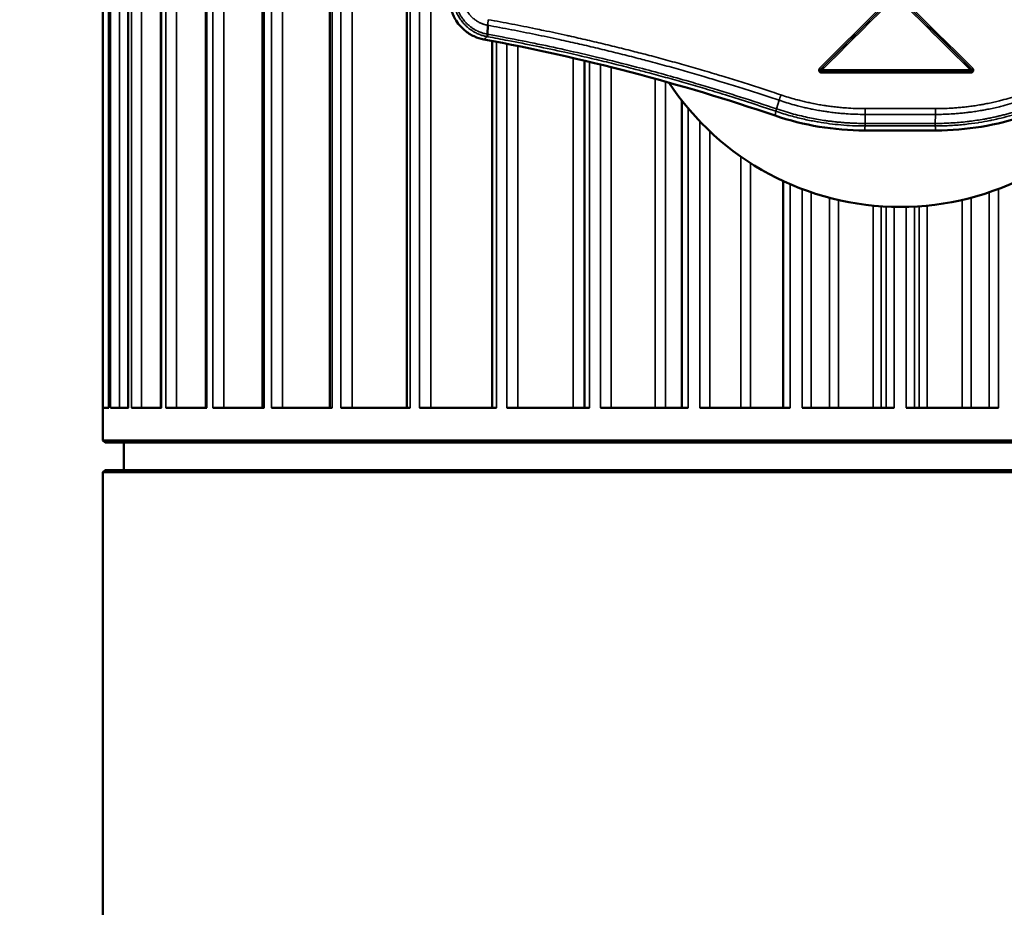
# Model space of a CAD drawing. Header units: millimetres. Extents: x 38 to 2514, y 38 to 1622.
# Tile 46 of 256: x 589 to 660, y 726 to 790. Entities that reach past the tile are written whole.
import ezdxf

# ---------------------------------------------------------------- set-up
doc = ezdxf.new("R2010")
doc.units = ezdxf.units.MM
doc.header["$LTSCALE"] = 7.692308
for name, color, linetype, lineweight in [('Dimension (ISO)', 7, 'Continuous', 25), ('Visible (ISO)', 7, 'Continuous', 50), ('Visible Narrow (ISO)', 7, 'Continuous', 35)]:
    doc.layers.add(name, color=color, linetype=linetype, lineweight=lineweight)
doc.styles.add('Note Text (ANSI)', font='tahoma.ttf')
doc.dimstyles.new('Default (ISO)', dxfattribs={"dimscale": 7.692308, "dimtxt": 1, "dimasz": 2.5, "dimexe": 3.175, "dimexo": 0, "dimgap": 0.762, "dimtad": 1, "dimrnd": 1e-08, "dimzin": 0, "dimdsep": 46, "dimtxsty": 'Note Text (ANSI)', "dimcen": 0.09, "dimdle": 10, "dimclrd": 1, "dimclre": 1, "dimclrt": 1, "dimazin": 0, "dimtfac": 3.5052, "dimtmove": 0, "dimatfit": 3, "dimfxl": 1, "dimtolj": 1, "dimtzin": 0, "dimlwd": -1, "dimlwe": -1, "dimarcsym": 0})

# ---------------------------------------------------------------- blocks, each defined once
blk = doc.blocks.new('*D5')
at = {"layer": 'Defpoints', "color": 0, "transparency": 16777216}
for p in [(472.673, 999.193), (652.449, 999.193), (598.949, 661.593)]:
    blk.add_point(p, dxfattribs=at)
at = {"layer": 'Dimension (ISO)', "color": 1, "transparency": 16777216}
for p, q in [((652.449, 999.193), (448.25, 999.193)), ((472.673, 680.823), (472.673, 979.962)), ((598.949, 661.593), (448.25, 661.593))]:
    blk.add_line(p, q, dxfattribs=at)
for points in [[(469.468, 979.962), (475.878, 979.962), (472.673, 999.193)], [(469.468, 680.823), (475.878, 680.823), (472.673, 661.593)]]:
    blk.add_solid(points, dxfattribs=at)
at = {"layer": 'Dimension (ISO)', "color": 1, "transparency": 16777216, "insert": (456.748, 776.937), "char_height": 7.69231, "attachment_point": 1, "rotation": 90, "style": 'Note Text (ANSI)'}
blk.add_mtext('\\A1;337.60 mm [13.291 in]', dxfattribs=at)
blk = doc.blocks.new('*D7')
at = {"layer": 'Defpoints', "color": 0, "transparency": 16777216}
for p in [(621.797, 971.893), (529.057, 661.593), (598.949, 661.593)]:
    blk.add_point(p, dxfattribs=at)
at = {"layer": 'Dimension (ISO)', "color": 1, "transparency": 16777216}
for p, q in [((621.797, 971.893), (504.634, 971.893)), ((529.057, 952.662), (529.057, 680.823)), ((598.949, 661.593), (504.634, 661.593))]:
    blk.add_line(p, q, dxfattribs=at)
for points in [[(525.852, 952.662), (532.262, 952.662), (529.057, 971.893)], [(525.852, 680.823), (532.262, 680.823), (529.057, 661.593)]]:
    blk.add_solid(points, dxfattribs=at)
at = {"layer": 'Dimension (ISO)', "color": 1, "transparency": 16777216, "insert": (513.132, 763.287), "char_height": 7.69231, "attachment_point": 1, "rotation": 90, "style": 'Note Text (ANSI)'}
blk.add_mtext('\\A1;310.30 mm [12.217 in]', dxfattribs=at)

msp = doc.modelspace()

# ---------------------------------------------------------------- linework, layer by layer
at = {"layer": 'Visible (ISO)'}
for p, q in [((611.3142, 912.5832), (611.3142, 761.6927)), ((616.873, 912.7687), (616.873, 761.6927)), ((599.1187, 911.9399), (599.1187, 761.6927)), ((602.3604, 912.1516), (602.3604, 761.6927)), ((606.4489, 912.3439), (606.4489, 761.6927)), ((594.9495, 759.3427), (594.9495, 911.2927)), ((595.3821, 911.4864), (595.3821, 761.6927)), ((596.7793, 911.6376), (596.7793, 761.6927)), ((622.6758, 788.6575), (622.6986, 789.2988)), ((629.6807, 788.2791), (629.6807, 788.2791)), ((623.0303, 788.1623), (623.0303, 761.6927)), ((629.6807, 786.743), (629.6807, 761.6927)), ((636.7105, 783.8524), (636.7105, 761.6927)), ((655.0283, 781.7137), (649.8707, 781.7137)), ((643.9992, 778.0656), (643.9992, 761.6927)), ((594.9511, 761.6927), (595.3867, 761.6927)), ((595.4994, 761.6927), (596.7986, 761.6927)), ((597.0221, 761.6927), (599.1627, 761.6927)), ((599.4931, 761.6927), (602.4386, 761.6927)), ((602.8703, 761.6927), (606.5702, 761.6927)), ((607.0958, 761.6927), (611.4867, 761.6927)), ((612.0973, 761.6927), (617.1042, 761.6927)), ((617.7892, 761.6927), (623.3264, 761.6927)), ((624.0742, 761.6927), (630.047, 761.6927)), ((630.8447, 761.6927), (637.1508, 761.6927)), ((637.9848, 761.6927), (644.5164, 761.6927)), ((645.3725, 761.6927), (652.0178, 761.6927)), ((652.8812, 761.6927), (659.5265, 761.6927)), ((709.9495, 759.3427), (594.9495, 759.3427)), ((595.0995, 759.1927), (594.9495, 759.3427)), ((709.7995, 759.1927), (595.0995, 759.1927)), ((596.4495, 757.1927), (596.4495, 759.1927)), ((595.0995, 757.1927), (594.9495, 757.0427)), ((594.9495, 757.0427), (709.9495, 757.0427)), ((594.9495, 712.9927), (594.9495, 757.0427)), ((595.0995, 757.1927), (709.7995, 757.1927))]:
    msp.add_line(p, q, dxfattribs=at)
for centre, radius, start, end in [((595.051, 640.7736), 150.0209, 71.188727, 79.487798), ((652.4495, 796.1927), 20, 213.464776, 326.535224)]:
    msp.add_arc(centre, radius, start, end, dxfattribs=at)
for points, knots in [([(622.4216, 788.2766), (622.1763, 788.3221), (621.9376, 788.3981), (621.4712, 788.6137), (621.247, 788.7558), (620.9061, 789.0411), (620.7786, 789.169), (620.5482, 789.4462), (620.4457, 789.5949), (620.2273, 789.9821), (620.1285, 790.2285), (620.0017, 790.7264), (619.9705, 790.9749), (619.9704, 791.2244)], [0.000001, 0.000001, 0.000001, 0.000001, 0.0748495, 0.0748495, 0.15412621, 0.15412621, 0.20817444, 0.20817444, 0.26222261, 0.26222261, 0.34150018, 0.34150018, 0.41634889, 0.41634889, 0.41634889, 0.41634889]), ([(622.6758, 788.6575), (622.6751, 788.6378), (622.6743, 788.6193), (622.6738, 788.6023), (622.6733, 788.5885), (622.673, 788.5757), (622.6731, 788.564), (622.6732, 788.5519), (622.6736, 788.5409), (622.6744, 788.5311), (622.6751, 788.5213), (622.6762, 788.5127), (622.6776, 788.5053), (622.6778, 788.5039), (622.6781, 788.5026), (622.6784, 788.5012), (622.6808, 788.4898), (622.6839, 788.4819), (622.6876, 788.4776), (622.6888, 788.4762), (622.6901, 788.4751), (622.6914, 788.4744)], [0, 0, 0, 0, 0.184525, 0.184525, 0.184525, 0.3333333, 0.3333333, 0.3333333, 0.48557, 0.48557, 0.48557, 0.6377876, 0.6377876, 0.6377876, 0.6666667, 0.6666667, 0.6666667, 0.9189109, 0.9189109, 0.9189109, 1, 1, 1, 1]), ([(649.8707, 781.7137), (648.7764, 781.7137), (647.6839, 781.8035), (645.5246, 782.1612), (644.4615, 782.4284), (643.4256, 782.7813)], [0.000001, 0.000001, 0.000001, 0.000001, 0.32830478, 0.32830478, 0.65660855, 0.65660855, 0.65660855, 0.65660855]), ([(661.4734, 782.7813), (660.4375, 782.4284), (659.3744, 782.1612), (657.2151, 781.8035), (656.1226, 781.7137), (655.0283, 781.7137)], [0.000001, 0.000001, 0.000001, 0.000001, 0.32830478, 0.32830478, 0.65660855, 0.65660855, 0.65660855, 0.65660855])]:
    msp.add_open_spline(points, degree=3, knots=knots, dxfattribs=at)
at = {"layer": 'Visible Narrow (ISO)'}
for p, q in [((596.1439, 913.5969), (596.1439, 761.6927)), ((597.7283, 913.5969), (597.7283, 761.6927)), ((600.2491, 913.5969), (600.2491, 761.6927)), ((603.6629, 913.5969), (603.6629, 761.6927)), ((607.9115, 913.5969), (607.9115, 761.6927)), ((612.9222, 913.5969), (612.9222, 761.6927)), ((618.6092, 913.5969), (618.6092, 761.6927)), ((594.9517, 911.2927), (594.9511, 761.6927)), ((595.3872, 911.2927), (595.3867, 761.6927)), ((595.4999, 911.2927), (595.4994, 761.6927)), ((596.7991, 911.2927), (596.7986, 761.6927)), ((597.0226, 911.2927), (597.0221, 761.6927)), ((599.1632, 911.2927), (599.1627, 761.6927)), ((599.4936, 911.2927), (599.4931, 761.6927)), ((602.4391, 911.2927), (602.4386, 761.6927)), ((602.8708, 911.2927), (602.8703, 761.6927)), ((606.5706, 911.2927), (606.5702, 761.6927)), ((607.0962, 911.2927), (607.0958, 761.6927)), ((611.4871, 911.2927), (611.4867, 761.6927)), ((612.0976, 911.2927), (612.0973, 761.6927)), ((617.1045, 911.2927), (617.1042, 761.6927)), ((617.7895, 911.2927), (617.7892, 761.6927)), ((624.0742, 789.4571), (624.0742, 789.4571)), ((624.8752, 789.3026), (624.8752, 789.3026)), ((628.8732, 788.4627), (628.8732, 788.4628)), ((629.6572, 788.2845), (629.6572, 788.2845)), ((630.047, 788.1942), (630.047, 788.1942)), ((623.3265, 788.1058), (623.3264, 761.6927)), ((624.0742, 787.9603), (624.0742, 761.6927)), ((624.8752, 787.8001), (624.8752, 761.6927)), ((628.8732, 761.6927), (628.8732, 786.9322)), ((629.6572, 761.6927), (629.6572, 786.7486)), ((630.047, 786.6556), (630.047, 761.6927)), ((630.8447, 786.4619), (630.8447, 761.6927)), ((631.613, 786.271), (631.613, 761.6927)), ((657.481, 786.0874), (646.8307, 786.0874)), ((634.7636, 761.6927), (634.7636, 785.4428)), ((657.5356, 785.8604), (646.7779, 785.8604)), ((635.514, 761.6927), (635.514, 785.2348)), ((637.1508, 783.3105), (637.1508, 761.6927)), ((643.5334, 783.2668), (643.7151, 783.8837)), ((654.9866, 783.2849), (649.9124, 783.2849)), ((643.4256, 782.7813), (643.4835, 783.0939)), ((649.923, 782.217), (649.9147, 782.8676)), ((654.9761, 782.217), (654.9843, 782.8676)), ((637.9848, 782.3806), (637.9848, 761.6927)), ((649.8707, 781.7137), (649.9238, 782.0341)), ((655.0283, 781.7137), (654.9752, 782.0341)), ((638.7074, 781.6616), (638.7074, 761.6927)), ((640.9567, 761.6927), (640.9567, 779.8246)), ((641.6605, 761.6927), (641.6605, 779.3524)), ((644.5164, 777.8333), (644.5164, 761.6927)), ((645.3725, 777.4867), (645.3725, 761.6927)), ((646.0368, 777.2486), (646.0368, 761.6927)), ((647.3465, 761.6927), (647.3465, 776.8547)), ((657.5525, 776.8547), (657.5525, 761.6927)), ((658.8621, 777.2486), (658.8621, 761.6927)), ((659.5265, 777.4867), (659.5265, 761.6927)), ((647.9916, 761.6927), (647.9916, 776.6959)), ((650.5, 776.288), (650.5, 761.6927)), ((651.0755, 776.24), (651.0755, 761.6927)), ((651.423, 776.2191), (651.423, 761.6927)), ((652.0178, 776.1974), (652.0178, 761.6927)), ((652.8812, 776.1974), (652.8812, 761.6927)), ((653.476, 776.2191), (653.476, 761.6927)), ((653.8235, 761.6927), (653.8235, 776.24)), ((654.399, 761.6927), (654.399, 776.288)), ((656.9074, 761.6927), (656.9074, 776.6959))]:
    msp.add_line(p, q, dxfattribs=at)
for centre, major_axis, ratio, start_param, end_param in [((652.5159, 791.9555), (-283.0177, -283.4815), 0.0002353, 4.7139832, 4.7329265), ((652.4438, 791.8866), (-283.0906, -283.4253), 0.0000191, 1.5505034, 1.5694504), ((652.4235, 791.8676), (-283.3071, -283.1928), 0.0000906, 1.5507239, 1.5694504), ((652.3287, 791.8217), (-283.3713, -283.1282), 0.0004258, 1.5509678, 1.5696987), ((652.558, 791.1904), (-282.4516, 280.3404), 0.0003867, 1.5696936, 1.5886104), ((652.4749, 791.247), (-282.387, 280.404), 0.00009, 1.5699424, 1.5888549), ((652.4549, 791.2661), (-282.1715, 280.6344), 0.0000191, 1.5699438, 1.589079), ((652.3878, 791.339), (-282.0993, 280.6907), 0.0002203, 4.6938614, 4.7129927), ((622.7717, 789.0694), (-0.1081, -0.5902), 0.1023499, 5.4926023, 6.2480943), ((646.6342, 786.2005), (0.0708, -0.0707), 0.0205423, 0.0669257, 1.5502332), ((646.8335, 786.0874), (-0.0432, 0.0902), 0.980298, 0.346344, 2.6848051), ((646.8335, 786.0874), (-0.0707, 0.0707), 0.0198233, 0.0671154, 1.5509693), ((646.8335, 786.0874), (0, -0.1), 0.0280237, 4.7123786, 6.1959188), ((657.4785, 786.0874), (0.0424, 0.0905), 0.9796015, 3.5900573, 5.9317212), ((657.4785, 786.0874), (0, -0.1), 0.0250948, 0.0872665, 1.5708039), ((657.4785, 786.0874), (0.0705, 0.071), 0.0178097, 4.7300819, 6.2139375), ((657.6785, 786.2009), (-0.0705, -0.0709), 0.0185322, 4.7308174, 6.2141238), ((646.7751, 785.8604), (0, 0.1), 0.0283577, 4.7123893, 6.1959229), ((657.5381, 785.8604), (0, 0.1), 0.0254304, 0.0872596, 1.570796), ((643.8658, 784.2758), (-0.1917, -0.5685), 0.0407938, 4.7261463, 5.487233), ((649.92, 783.2844), (0.0003, -0.6), 0.0126855, 4.7123835, 5.4803298), ((654.979, 783.2844), (-0.0002, -0.6), 0.0126857, 0.8028551, 1.571211), ((652.4495, 775.9263), (199.7034, 0), 0.0347606, 1.558103, 1.5834894), ((652.4495, 775.2821), (-199.0594, 0), 0.0348409, 4.699696, 4.7250815), ((652.4495, 775.1022), (-198.6415, 0), 0.0348995, 4.6996735, 4.7251043)]:
    msp.add_ellipse(centre, major_axis=major_axis, ratio=ratio, start_param=start_param, end_param=end_param, dxfattribs=at)
for points, knots in [([(622.6615, 788.4799), (622.613, 788.4889), (622.5634, 788.4992), (622.4789, 788.5192), (622.4444, 788.528), (622.3691, 788.5487), (622.3283, 788.5608), (622.2469, 788.5869), (622.2063, 788.6009), (622.1585, 788.6185), (622.1519, 788.6209), (622.0935, 788.6429), (622.0406, 788.6645), (621.9462, 788.7063), (621.9049, 788.7257), (621.8109, 788.7726), (621.7578, 788.801), (621.6595, 788.8576), (621.6144, 788.8851), (621.518, 788.9477), (621.4666, 788.9832), (621.3671, 789.057), (621.319, 789.0949), (621.2219, 789.1766), (621.1731, 789.2204), (621.0768, 789.3129), (621.0293, 789.3615), (620.9467, 789.4524), (620.9111, 789.4938), (620.8419, 789.5788), (620.8083, 789.6224), (620.7574, 789.6926), (620.7393, 789.7183), (620.6894, 789.7918), (620.6585, 789.8403), (620.5995, 789.939), (620.5714, 789.9893), (620.5322, 790.0644), (620.5199, 790.0889), (620.4851, 790.1603), (620.4636, 790.2075), (620.4232, 790.3028), (620.4042, 790.351), (620.374, 790.4339), (620.3622, 790.4684), (620.3372, 790.5456), (620.3244, 790.5886), (620.3005, 790.6756), (620.2895, 790.7196), (620.2694, 790.8088), (620.2603, 790.8539), (620.2504, 790.9099), (620.2487, 790.9198), (620.2376, 790.9864), (620.2295, 791.0447), (620.2169, 791.1634), (620.2122, 791.2236), (620.2074, 791.3296), (620.2063, 791.3747), (620.2063, 791.4204)], [0, 0, 0, 0, 0.05415317, 0.05415317, 0.09090909, 0.09090909, 0.13374335, 0.13374335, 0.17521894, 0.17521894, 0.18181818, 0.18181818, 0.23353372, 0.23353372, 0.27272727, 0.27272727, 0.32217904, 0.32217904, 0.36363636, 0.36363636, 0.41046863, 0.41046863, 0.45454545, 0.45454545, 0.5, 0.5, 0.54545455, 0.54545455, 0.58099789, 0.58099789, 0.61630472, 0.61630472, 0.63636364, 0.63636364, 0.6729212, 0.6729212, 0.70962198, 0.70962198, 0.72727273, 0.72727273, 0.76089568, 0.76089568, 0.79461919, 0.79461919, 0.81818182, 0.81818182, 0.84689302, 0.84689302, 0.87530374, 0.87530374, 0.90316752, 0.90316752, 0.90909091, 0.90909091, 0.94286388, 0.94286388, 0.97602685, 0.97602685, 1, 1, 1, 1]), ([(622.6527, 788.6621), (622.6022, 788.6717), (622.5507, 788.6829), (622.4776, 788.701), (622.4567, 788.7064), (622.4289, 788.714), (622.4222, 788.7158), (622.378, 788.7282), (622.3403, 788.7396), (622.2717, 788.762), (622.2409, 788.7726), (622.1958, 788.789), (622.1817, 788.7943), (622.1119, 788.821), (622.055, 788.8448), (621.9884, 788.8754), (621.9796, 788.8794), (621.9486, 788.8941), (621.9263, 788.905), (621.8517, 788.9426), (621.799, 788.9712), (621.7375, 789.0073), (621.7293, 789.0122), (621.6904, 789.0355), (621.6597, 789.0548), (621.5745, 789.1106), (621.5199, 789.149), (621.427, 789.2197), (621.3885, 789.2506), (621.304, 789.3221), (621.2582, 789.3636), (621.1682, 789.4506), (621.1241, 789.4961), (621.0448, 789.5839), (621.0092, 789.6256), (620.9413, 789.7103), (620.9088, 789.7531), (620.8638, 789.8163), (620.8504, 789.8356), (620.8122, 789.8923), (620.788, 789.93), (620.7285, 790.0278), (620.6946, 790.0887), (620.6545, 790.1674), (620.646, 790.1843), (620.6233, 790.2313), (620.6093, 790.2614), (620.5761, 790.3365), (620.5575, 790.3817), (620.5227, 790.4731), (620.5065, 790.5193), (620.4844, 790.5879), (620.4777, 790.6096), (620.4586, 790.6743), (620.4469, 790.7178), (620.4256, 790.8055), (620.4159, 790.8496), (620.4027, 790.9182), (620.3985, 790.9418), (620.3924, 790.9781), (620.3904, 790.9906), (620.3785, 791.0692), (620.3705, 791.1376), (620.3598, 791.2746), (620.3568, 791.343), (620.3564, 791.4174), (620.3564, 791.4218), (620.3564, 791.4261)], [0.00000003, 0.00000003, 0.00000003, 0.00000003, 0.05955425, 0.05955425, 0.08333333, 0.08333333, 0.09091639, 0.09091639, 0.13313342, 0.13313342, 0.16666667, 0.16666667, 0.18176451, 0.18176451, 0.24101054, 0.24101054, 0.25, 0.25, 0.27263891, 0.27263891, 0.3252029, 0.3252029, 0.33333333, 0.33333333, 0.36348832, 0.36348832, 0.41666667, 0.41666667, 0.45437938, 0.45437938, 0.5, 0.5, 0.54520194, 0.54520194, 0.58333333, 0.58333333, 0.62015988, 0.62015988, 0.63623452, 0.63623452, 0.66666667, 0.66666667, 0.71416649, 0.71416649, 0.72715971, 0.72715971, 0.75, 0.75, 0.78389497, 0.78389497, 0.81778994, 0.81778994, 0.83333333, 0.83333333, 0.86375076, 0.86375076, 0.89341544, 0.89341544, 0.90871175, 0.90871175, 0.91666667, 0.91666667, 0.958302, 0.958302, 0.99757152, 0.99757152, 1, 1, 1, 1]), ([(620.9134, 791.4269), (620.9134, 791.3793), (620.915, 791.3307), (620.9183, 791.2814), (620.9212, 791.2382), (620.9255, 791.1944), (620.9312, 791.1503), (620.9367, 791.1083), (620.9435, 791.066), (620.9517, 791.0232), (620.9574, 790.9932), (620.9639, 790.963), (620.9711, 790.9325), (620.9732, 790.9238), (620.9753, 790.9151), (620.9775, 790.9063), (620.9813, 790.891), (620.9853, 790.8756), (620.9896, 790.8602), (620.9914, 790.8535), (620.9933, 790.8468), (620.9952, 790.8401), (621.0069, 790.7987), (621.0202, 790.7568), (621.035, 790.7146), (621.0496, 790.673), (621.0657, 790.6311), (621.0834, 790.5893), (621.0881, 790.5782), (621.0929, 790.5671), (621.0978, 790.556), (621.1023, 790.5458), (621.1069, 790.5356), (621.1116, 790.5254), (621.121, 790.5051), (621.1307, 790.4847), (621.1409, 790.4645), (621.1565, 790.4332), (621.1731, 790.402), (621.1905, 790.3712), (621.2121, 790.3327), (621.2351, 790.2947), (621.2593, 790.2573), (621.2677, 790.2444), (621.2762, 790.2316), (621.2848, 790.2188), (621.3103, 790.1812), (621.3371, 790.1443), (621.365, 790.1083), (621.3811, 790.0875), (621.3977, 790.0669), (621.4145, 790.0467), (621.4269, 790.0319), (621.4394, 790.0173), (621.4521, 790.0029), (621.4579, 789.9963), (621.4637, 789.9898), (621.4696, 789.9832), (621.4825, 789.969), (621.4954, 789.955), (621.5086, 789.9413), (621.5412, 789.907), (621.5747, 789.874), (621.6088, 789.8426), (621.6428, 789.8112), (621.6774, 789.7813), (621.7122, 789.753), (621.7291, 789.7393), (621.746, 789.726), (621.763, 789.713), (621.7681, 789.7091), (621.7733, 789.7052), (621.7785, 789.7013), (621.8168, 789.6725), (621.8553, 789.6457), (621.8936, 789.6207), (621.9172, 789.6052), (621.9408, 789.5905), (621.9642, 789.5764), (621.9839, 789.5646), (622.0035, 789.5532), (622.023, 789.5423), (622.061, 789.521), (622.0987, 789.5014), (622.136, 789.4833), (622.1603, 789.4715), (622.1844, 789.4603), (622.2083, 789.4498), (622.23, 789.4402), (622.2515, 789.4311), (622.273, 789.4224), (622.302, 789.4107), (622.3309, 789.3997), (622.36, 789.3893), (622.3887, 789.3791), (622.4175, 789.3695), (622.4469, 789.3605), (622.4713, 789.3529), (622.4961, 789.3457), (622.5211, 789.3389), (622.561, 789.3281), (622.6015, 789.3184), (622.6425, 789.3098), (622.6611, 789.3059), (622.6798, 789.3022), (622.6986, 789.2988)], [0, 0, 0, 0, 0.05329868, 0.05329868, 0.05329868, 0.1, 0.1, 0.1, 0.14446144, 0.14446144, 0.14446144, 0.17559934, 0.17559934, 0.17559934, 0.1844817, 0.1844817, 0.1844817, 0.2, 0.2, 0.2, 0.20670894, 0.20670894, 0.20670894, 0.24812712, 0.24812712, 0.24812712, 0.28910406, 0.28910406, 0.28910406, 0.3, 0.3, 0.3, 0.31003944, 0.31003944, 0.31003944, 0.33013726, 0.33013726, 0.33013726, 0.36125299, 0.36125299, 0.36125299, 0.4, 0.4, 0.4, 0.41337417, 0.41337417, 0.41337417, 0.45276085, 0.45276085, 0.45276085, 0.47560593, 0.47560593, 0.47560593, 0.49232634, 0.49232634, 0.49232634, 0.5, 0.5, 0.5, 0.51672508, 0.51672508, 0.51672508, 0.55836254, 0.55836254, 0.55836254, 0.6, 0.6, 0.6, 0.62016052, 0.62016052, 0.62016052, 0.62628556, 0.62628556, 0.62628556, 0.67186424, 0.67186424, 0.67186424, 0.7, 0.7, 0.7, 0.72366843, 0.72366843, 0.72366843, 0.76991521, 0.76991521, 0.76991521, 0.8, 0.8, 0.8, 0.8272161, 0.8272161, 0.8272161, 0.86387771, 0.86387771, 0.86387771, 0.9, 0.9, 0.9, 0.93011719, 0.93011719, 0.93011719, 0.97813915, 0.97813915, 0.97813915, 1, 1, 1, 1]), ([(622.6986, 789.2988), (622.6987, 789.3194), (622.6998, 789.3413), (622.7026, 789.3819), (622.7042, 789.4001), (622.7085, 789.4452), (622.7114, 789.4727), (622.7168, 789.5193), (622.7191, 789.5378), (622.7252, 789.585), (622.7292, 789.6139), (622.7364, 789.6633), (622.7395, 789.6836), (622.7428, 789.7039)], [0, 0, 0, 0, 0.18942234, 0.18942234, 0.33333333, 0.33333333, 0.53632907, 0.53632907, 0.66666667, 0.66666667, 0.8637393, 0.8637393, 1, 1, 1, 1]), ([(622.7428, 789.7039), (623.3123, 789.601), (623.8798, 789.495), (624.4461, 789.3859), (625.0134, 789.2766), (625.5795, 789.1642), (626.1453, 789.0483), (626.339, 789.0087), (626.5327, 788.9686), (626.7265, 788.9281), (627.2916, 788.81), (627.8566, 788.6885), (628.4224, 788.5633), (628.4743, 788.5518), (628.5262, 788.5402), (628.5782, 788.5287), (629.0145, 788.4316), (629.4513, 788.3324), (629.8875, 788.2313), (630.3243, 788.1301), (630.7604, 788.0269), (631.1946, 787.9222), (631.6315, 787.8169), (632.0664, 787.7099), (632.4983, 787.6016), (632.721, 787.5458), (632.9429, 787.4897), (633.1639, 787.4332), (633.5575, 787.3326), (633.9481, 787.2311), (634.3347, 787.129), (634.7902, 787.0086), (635.2402, 786.8874), (635.6834, 786.7658), (636.134, 786.6421), (636.5775, 786.5182), (637.0127, 786.3944), (637.4627, 786.2664), (637.9038, 786.1387), (638.3347, 786.0119), (638.5774, 785.9405), (638.8169, 785.8694), (639.0528, 785.7987), (639.2221, 785.748), (639.3896, 785.6975), (639.5552, 785.6472), (639.9883, 785.5159), (640.4084, 785.3862), (640.8162, 785.2585), (641.2309, 785.1286), (641.6329, 785.0007), (642.0229, 784.8749), (642.4233, 784.7457), (642.811, 784.6188), (643.1868, 784.4941), (643.4086, 784.4205), (643.6263, 784.3478), (643.84, 784.2758)], [0, 0, 0, 0, 0.0727241, 0.0727241, 0.0727241, 0.1455748, 0.1455748, 0.1455748, 0.1705261, 0.1705261, 0.1705261, 0.2433182, 0.2433182, 0.2433182, 0.25, 0.25, 0.25, 0.3061297, 0.3061297, 0.3061297, 0.3623436, 0.3623436, 0.3623436, 0.4188895, 0.4188895, 0.4188895, 0.4480483, 0.4480483, 0.4480483, 0.5, 0.5, 0.5, 0.5612188, 0.5612188, 0.5612188, 0.623443, 0.623443, 0.623443, 0.6877713, 0.6877713, 0.6877713, 0.7240034, 0.7240034, 0.7240034, 0.75, 0.75, 0.75, 0.8179804, 0.8179804, 0.8179804, 0.8871134, 0.8871134, 0.8871134, 0.9580945, 0.9580945, 0.9580945, 1, 1, 1, 1]), ([(622.6986, 789.2988), (623.2737, 789.1947), (623.8467, 789.0876), (624.9913, 788.8667), (625.5629, 788.7529), (626.7054, 788.5183), (627.2764, 788.3975), (628.0696, 788.2247), (628.2914, 788.1759), (628.9477, 788.0297), (629.3825, 787.9308), (630.2522, 787.729), (630.687, 787.626), (631.5547, 787.4164), (631.9876, 787.3098), (632.8517, 787.0929), (633.2827, 786.9826), (633.8896, 786.8245), (634.0689, 786.7774), (634.7105, 786.6076), (635.168, 786.4842), (636.0686, 786.2365), (636.5118, 786.1123), (637.3985, 785.8595), (637.8414, 785.731), (638.6743, 785.4852), (639.0658, 785.3679), (639.8869, 785.1184), (640.3132, 784.9866), (641.1466, 784.725), (641.5533, 784.5952), (642.3513, 784.3371), (642.742, 784.2088), (643.3221, 784.0158), (643.5203, 783.9494), (643.7151, 783.8837)], [0.00000365, 0.00000365, 0.00000365, 0.00000365, 0.07369526, 0.07369526, 0.14751052, 0.14751052, 0.22134798, 0.22134798, 0.25, 0.25, 0.30608669, 0.30608669, 0.36235178, 0.36235178, 0.4188514, 0.4188514, 0.47592269, 0.47592269, 0.5, 0.5, 0.5625, 0.5625, 0.62497678, 0.62497678, 0.6898942, 0.6898942, 0.75, 0.75, 0.81927876, 0.81927876, 0.88960407, 0.88960407, 0.96161122, 0.96161122, 1, 1, 1, 1]), ([(622.4216, 788.2766), (622.4464, 788.2976), (622.4718, 788.3192), (622.4977, 788.3411), (622.5236, 788.3631), (622.55, 788.3854), (622.5772, 788.4085), (622.6045, 788.4316), (622.6326, 788.4554), (622.6615, 788.4799)], [0, 0, 0, 0, 0.3333333, 0.3333333, 0.3333333, 0.6666667, 0.6666667, 0.6666667, 1, 1, 1, 1]), ([(643.5334, 783.2668), (641.7912, 783.8563), (640.0668, 784.4026), (638.3902, 784.9025), (637.9247, 785.0413), (637.4629, 785.1764), (637.003, 785.3085), (635.8065, 785.6523), (634.6229, 785.976), (633.4203, 786.2887), (632.5083, 786.5258), (631.5853, 786.7566), (630.6436, 786.9821), (629.8664, 787.1682), (629.0764, 787.3506), (628.2692, 787.5297), (626.811, 787.8533), (625.2964, 788.1661), (623.7344, 788.4614), (623.3839, 788.5277), (623.031, 788.5931), (622.6758, 788.6575)], [0, 0, 0, 0, 0.25, 0.25, 0.25, 0.3194132, 0.3194132, 0.3194132, 0.5, 0.5, 0.5, 0.6369667, 0.6369667, 0.6369667, 0.75, 0.75, 0.75, 0.9541825, 0.9541825, 0.9541825, 1, 1, 1, 1]), ([(643.4835, 783.0939), (642.8748, 783.3), (642.268, 783.5011), (641.0532, 783.8949), (640.4453, 784.0875), (639.3441, 784.4288), (638.8494, 784.5791), (637.9095, 784.8595), (637.4638, 784.9901), (636.5738, 785.2464), (636.1295, 785.3721), (635.2409, 785.6189), (634.7966, 785.74), (634.0294, 785.9453), (633.7071, 786.0304), (632.9152, 786.2365), (632.4445, 786.3565), (631.4991, 786.5926), (631.0244, 786.7086), (630.0716, 786.9364), (629.5936, 787.0482), (628.8267, 787.2234), (628.5416, 787.2876), (627.5846, 787.5002), (626.9028, 787.6467), (625.5328, 787.9306), (624.845, 788.0681), (623.6667, 788.2946), (623.1812, 788.3854), (622.6914, 788.4744)], [0, 0, 0, 0, 0.0878535, 0.0878535, 0.1767435, 0.1767435, 0.25, 0.25, 0.3169131, 0.3169131, 0.3840936, 0.3840936, 0.4513841, 0.4513841, 0.5, 0.5, 0.5704292, 0.5704292, 0.6404272, 0.6404272, 0.7095491, 0.7095491, 0.75, 0.75, 0.8442806, 0.8442806, 0.9364322, 0.9364322, 1, 1, 1, 1]), ([(646.7049, 786.1301), (646.6996, 786.1249), (646.6946, 786.119), (646.6868, 786.1073), (646.6838, 786.1019), (646.6805, 786.0944), (646.6799, 786.0927), (646.6777, 786.0871), (646.6765, 786.0829), (646.6745, 786.0746), (646.6738, 786.0706), (646.6728, 786.061), (646.6727, 786.0556), (646.6732, 786.0478), (646.6734, 786.0453), (646.6745, 786.0374), (646.6757, 786.0322), (646.6778, 786.0257), (646.6784, 786.024), (646.6809, 786.0175), (646.683, 786.0131), (646.686, 786.0079), (646.6867, 786.0068), (646.69, 786.0015), (646.6929, 785.9978), (646.6965, 785.9936), (646.697, 785.993), (646.7009, 785.9888), (646.7043, 785.9856), (646.7084, 785.9823), (646.7088, 785.982), (646.7129, 785.9788), (646.7167, 785.9762), (646.7212, 785.9736), (646.7218, 785.9733), (646.7261, 785.9709), (646.7302, 785.969), (646.7354, 785.9669), (646.7363, 785.9666), (646.7408, 785.965), (646.7445, 785.9639), (646.7505, 785.9625), (646.7525, 785.962), (646.7591, 785.9609), (646.7637, 785.9604), (646.7708, 785.96), (646.7731, 785.96), (646.7753, 785.96)], [0.00000013, 0.00000013, 0.00000013, 0.00000013, 0.08333333, 0.08333333, 0.14881806, 0.14881806, 0.16666667, 0.16666667, 0.20961394, 0.20961394, 0.25, 0.25, 0.30603477, 0.30603477, 0.33333333, 0.33333333, 0.39454513, 0.39454513, 0.41666667, 0.41666667, 0.48176723, 0.48176723, 0.5, 0.5, 0.56980163, 0.56980163, 0.58333333, 0.58333333, 0.65757465, 0.65757465, 0.66666667, 0.66666667, 0.74032687, 0.74032687, 0.75, 0.75, 0.81875054, 0.81875054, 0.83333333, 0.83333333, 0.88856113, 0.88856113, 0.91666667, 0.91666667, 0.97423855, 0.97423855, 0.99999995, 0.99999995, 0.99999995, 0.99999995]), ([(646.7629, 786.1579), (646.7536, 786.1534), (646.7441, 786.1489), (646.7344, 786.1442), (646.7248, 786.1396), (646.7149, 786.1349), (646.7049, 786.1301)], [0, 0, 0, 0, 0.5, 0.5, 0.5, 1, 1, 1, 1]), ([(657.5379, 785.96), (657.544, 785.9599), (657.5502, 785.9603), (657.5579, 785.9615), (657.5593, 785.9617), (657.5657, 785.963), (657.5706, 785.9643), (657.5782, 785.967), (657.5809, 785.9681), (657.5875, 785.9711), (657.5914, 785.9731), (657.5986, 785.9775), (657.602, 785.9799), (657.6093, 785.9858), (657.6131, 785.9894), (657.6183, 785.9953), (657.62, 785.9974), (657.6221, 786.0001), (657.6225, 786.0006), (657.6252, 786.0044), (657.6273, 786.0078), (657.6303, 786.0133), (657.6314, 786.0156), (657.6342, 786.0218), (657.6356, 786.0257), (657.6373, 786.0316), (657.6378, 786.0336), (657.6392, 786.0398), (657.6398, 786.0439), (657.6403, 786.0494), (657.6404, 786.0508), (657.6406, 786.0567), (657.6405, 786.0611), (657.64, 786.0663), (657.6399, 786.0672), (657.6392, 786.0727), (657.6383, 786.0773), (657.6369, 786.0824), (657.6367, 786.0829), (657.6352, 786.0881), (657.6335, 786.0927), (657.6312, 786.0979), (657.631, 786.0984), (657.6289, 786.1026), (657.6269, 786.1065), (657.6235, 786.1117), (657.6226, 786.1131), (657.6188, 786.1185), (657.6155, 786.1226), (657.6105, 786.1279), (657.6093, 786.1291), (657.6081, 786.1303)], [0.00000009, 0.00000009, 0.00000009, 0.00000009, 0.06774375, 0.06774375, 0.08333333, 0.08333333, 0.13663424, 0.13663424, 0.16666667, 0.16666667, 0.20945509, 0.20945509, 0.25, 0.25, 0.30389457, 0.30389457, 0.33333333, 0.33333333, 0.3412525, 0.3412525, 0.38679979, 0.38679979, 0.41666667, 0.41666667, 0.4719404, 0.4719404, 0.5, 0.5, 0.5615477, 0.5615477, 0.58333333, 0.58333333, 0.65226917, 0.65226917, 0.66666667, 0.66666667, 0.74116233, 0.74116233, 0.75, 0.75, 0.82552643, 0.82552643, 0.83333333, 0.83333333, 0.89473442, 0.89473442, 0.91666667, 0.91666667, 0.98062373, 0.98062373, 0.99999992, 0.99999992, 0.99999992, 0.99999992]), ([(657.5489, 786.1581), (657.5549, 786.1553), (657.561, 786.1524), (657.5672, 786.1495), (657.5708, 786.1478), (657.5744, 786.1461), (657.578, 786.1445), (657.5878, 786.1398), (657.5979, 786.1351), (657.6081, 786.1303)], [0, 0, 0, 0, 0.3178345, 0.3178345, 0.3178345, 0.5, 0.5, 0.5, 1, 1, 1, 1]), ([(646.7753, 785.96), (647.2316, 785.96), (647.6894, 785.96), (648.1468, 785.96), (648.6057, 785.96), (649.0643, 785.96), (649.5205, 785.96), (649.7684, 785.96), (650.0155, 785.96), (650.2617, 785.96), (650.606, 785.96), (650.9485, 785.96), (651.2915, 785.96), (651.6336, 785.9601), (651.9762, 785.9601), (652.322, 785.96), (652.6632, 785.96), (653.0075, 785.96), (653.3572, 785.96), (653.4856, 785.96), (653.6147, 785.96), (653.7447, 785.96), (654.2306, 785.96), (654.7283, 785.96), (655.2358, 785.96), (655.7283, 785.96), (656.23, 785.96), (656.7391, 785.96), (657.0035, 785.96), (657.2698, 785.96), (657.5379, 785.96)], [0, 0, 0, 0, 0.1308147, 0.1308147, 0.1308147, 0.26205, 0.26205, 0.26205, 0.3333333, 0.3333333, 0.3333333, 0.4330472, 0.4330472, 0.4330472, 0.5324899, 0.5324899, 0.5324899, 0.6306291, 0.6306291, 0.6306291, 0.6666667, 0.6666667, 0.6666667, 0.8013742, 0.8013742, 0.8013742, 0.9320974, 0.9320974, 0.9320974, 1, 1, 1, 1]), ([(646.8333, 785.9878), (647.2879, 785.9878), (647.7441, 785.9878), (648.2001, 785.9878), (648.6571, 785.9878), (649.1138, 785.9878), (649.5683, 785.9878), (649.8063, 785.9878), (650.0438, 785.9878), (650.2803, 785.9878), (650.6237, 785.9878), (650.9652, 785.9878), (651.3074, 785.9878), (651.6486, 785.9878), (651.9904, 785.9878), (652.3354, 785.9878), (652.6758, 785.9878), (653.0193, 785.9878), (653.3683, 785.9878), (653.487, 785.9878), (653.6063, 785.9878), (653.7263, 785.9878), (654.2107, 785.9878), (654.707, 785.9878), (655.213, 785.9878), (655.7044, 785.9878), (656.205, 785.9878), (656.713, 785.9878), (656.9665, 785.9878), (657.2218, 785.9878), (657.4787, 785.9878)], [0, 0, 0, 0, 0.13188352, 0.13188352, 0.13188352, 0.26408653, 0.26408653, 0.26408653, 0.33333333, 0.33333333, 0.33333333, 0.43386475, 0.43386475, 0.43386475, 0.53411175, 0.53411175, 0.53411175, 0.63303485, 0.63303485, 0.63303485, 0.66666667, 0.66666667, 0.66666667, 0.80240389, 0.80240389, 0.80240389, 0.93421379, 0.93421379, 0.93421379, 1, 1, 1, 1]), ([(643.84, 784.2758), (644.0206, 784.2151), (644.1995, 784.158), (644.5558, 784.0499), (644.7331, 783.999), (644.9578, 783.9378), (645.008, 783.9243), (645.1805, 783.8788), (645.3014, 783.8482), (645.5423, 783.7898), (645.6622, 783.762), (645.9019, 783.7088), (646.0217, 783.6835), (646.1611, 783.6555), (646.1806, 783.6516), (646.3388, 783.6202), (646.4778, 783.5943), (646.7563, 783.5455), (646.8958, 783.5226), (647.1387, 783.4856), (647.2416, 783.4708), (647.4874, 783.4374), (647.6311, 783.4196), (647.9199, 783.3872), (648.0649, 783.3725), (648.3287, 783.3491), (648.4466, 783.3397), (648.7797, 783.3163), (648.9988, 783.3046), (649.4478, 783.2885), (649.6776, 783.2843), (649.9124, 783.2846)], [0.00000017, 0.00000017, 0.00000017, 0.00000017, 0.0864463, 0.0864463, 0.17448381, 0.17448381, 0.2, 0.2, 0.26262802, 0.26262802, 0.32588813, 0.32588813, 0.38963433, 0.38963433, 0.4, 0.4, 0.47374062, 0.47374062, 0.54691072, 0.54691072, 0.6, 0.6, 0.67270439, 0.67270439, 0.74388782, 0.74388782, 0.8, 0.8, 0.9, 0.9, 1, 1, 1, 1]), ([(654.9866, 783.2846), (655.1773, 783.2843), (655.3652, 783.2871), (655.5497, 783.2925), (655.7376, 783.298), (655.9219, 783.3061), (656.1022, 783.3166), (656.1545, 783.3196), (656.2065, 783.3228), (656.258, 783.3262), (656.3846, 783.3345), (656.509, 783.344), (656.6319, 783.3546), (656.756, 783.3652), (656.8786, 783.377), (657.0003, 783.3899), (657.1229, 783.4029), (657.2445, 783.417), (657.3659, 783.4322), (657.3856, 783.4347), (657.4054, 783.4372), (657.4251, 783.4397), (657.5654, 783.4578), (657.7055, 783.4774), (657.8458, 783.4987), (657.9851, 783.5197), (658.1246, 783.5424), (658.2649, 783.5669), (658.3667, 783.5846), (658.4689, 783.6033), (658.5716, 783.6229), (658.7125, 783.6498), (658.8545, 783.6786), (658.9981, 783.7095), (659.1386, 783.7397), (659.2807, 783.772), (659.4248, 783.8065), (659.5382, 783.8336), (659.6528, 783.8622), (659.7688, 783.8923), (659.9757, 783.9459), (660.1871, 784.0045), (660.4023, 784.0682), (660.6175, 784.132), (660.8366, 784.2011), (661.059, 784.2758)], [0.00000003, 0.00000003, 0.00000003, 0.00000003, 0.08645496, 0.08645496, 0.08645496, 0.1744723, 0.1744723, 0.1744723, 0.2, 0.2, 0.2, 0.26262586, 0.26262586, 0.26262586, 0.32588485, 0.32588485, 0.32588485, 0.38963232, 0.38963232, 0.38963232, 0.4, 0.4, 0.4, 0.4737505, 0.4737505, 0.4737505, 0.54693194, 0.54693194, 0.54693194, 0.6, 0.6, 0.6, 0.67272691, 0.67272691, 0.67272691, 0.74393478, 0.74393478, 0.74393478, 0.8, 0.8, 0.8, 0.9, 0.9, 0.9, 1, 1, 1, 1]), ([(643.4835, 783.0939), (643.4831, 783.0951), (643.4836, 783.0984), (643.4855, 783.1076), (643.4866, 783.1124), (643.4903, 783.1267), (643.4933, 783.1375), (643.4995, 783.1585), (643.5021, 783.1674), (643.5096, 783.1918), (643.5147, 783.2083), (643.5245, 783.2392), (643.5288, 783.2526), (643.5334, 783.2668)], [0, 0, 0, 0, 0.19726964, 0.19726964, 0.33333333, 0.33333333, 0.53799345, 0.53799345, 0.66666667, 0.66666667, 0.86285547, 0.86285547, 1, 1, 1, 1]), ([(649.923, 782.217), (649.9223, 782.217), (649.9215, 782.217), (649.7555, 782.2169), (649.5925, 782.2189), (649.2687, 782.2268), (649.108, 782.2327), (648.9262, 782.2415), (648.9013, 782.2427), (648.8757, 782.244), (648.875, 782.2441), (648.7621, 782.25), (648.652, 782.2566), (648.4329, 782.2718), (648.3239, 782.2802), (648.1138, 782.2982), (648.0127, 782.3076), (647.9106, 782.318), (647.9098, 782.318), (647.79, 782.3302), (647.6708, 782.3433), (647.4322, 782.3718), (647.313, 782.3871), (647.1102, 782.4151), (647.0275, 782.427), (646.943, 782.4398), (646.9422, 782.4399), (646.7755, 782.4651), (646.6061, 782.4928), (646.2691, 782.5526), (646.1019, 782.5844), (645.9214, 782.6212), (645.9117, 782.6232), (645.901, 782.6254), (645.9, 782.6256), (645.7095, 782.6648), (645.5156, 782.7076), (645.1368, 782.7975), (644.9526, 782.8438), (644.7637, 782.8944), (644.7626, 782.8947), (644.5635, 782.948), (644.3617, 783.0054), (643.9521, 783.1291), (643.7445, 783.1954), (643.5334, 783.2668)], [0, 0, 0, 0, 0.00033358, 0.00033358, 0.07638863, 0.07638863, 0.15426225, 0.15426225, 0.16666667, 0.16666667, 0.16703569, 0.16703569, 0.22315127, 0.22315127, 0.28002091, 0.28002091, 0.33333333, 0.33333333, 0.33373503, 0.33373503, 0.39636426, 0.39636426, 0.45807904, 0.45807904, 0.5, 0.5, 0.50042675, 0.50042675, 0.58354671, 0.58354671, 0.66221246, 0.66221246, 0.66666667, 0.66666667, 0.6671193, 0.6671193, 0.7541331, 0.7541331, 0.83333333, 0.83333333, 0.8338138, 0.8338138, 0.91727869, 0.91727869, 1, 1, 1, 1]), ([(643.7151, 783.8837), (643.8985, 783.8218), (644.0802, 783.7636), (644.4419, 783.6534), (644.6219, 783.6015), (644.8522, 783.5385), (644.9054, 783.5242), (645.0827, 783.4773), (645.2055, 783.4462), (645.45, 783.3866), (645.5717, 783.3583), (645.815, 783.3041), (645.9366, 783.2782), (646.0803, 783.2491), (646.1023, 783.2447), (646.2653, 783.2122), (646.4065, 783.1858), (646.6895, 783.136), (646.8312, 783.1126), (647.0799, 783.0745), (647.1863, 783.0592), (647.4377, 783.0249), (647.5835, 783.0067), (647.8763, 782.9737), (648.0233, 782.9587), (648.2935, 782.9345), (648.416, 782.9247), (648.7582, 782.9005), (648.9819, 782.8884), (649.4404, 782.8719), (649.6751, 782.8675), (649.9147, 782.8676)], [0.00000419, 0.00000419, 0.00000419, 0.00000419, 0.08602122, 0.08602122, 0.17352213, 0.17352213, 0.2, 0.2, 0.26226395, 0.26226395, 0.32515295, 0.32515295, 0.38852664, 0.38852664, 0.4, 0.4, 0.47339213, 0.47339213, 0.54621439, 0.54621439, 0.6, 0.6, 0.67221065, 0.67221065, 0.74291071, 0.74291071, 0.8, 0.8, 0.89999939, 0.89999939, 1, 1, 1, 1]), ([(661.3654, 783.2668), (661.2071, 783.2132), (661.0505, 783.1625), (660.7384, 783.0654), (660.583, 783.0193), (660.4085, 782.9696), (660.3862, 782.9633), (660.364, 782.9571), (660.2557, 782.9267), (660.1491, 782.8978), (659.9365, 782.8419), (659.8304, 782.815), (659.626, 782.7649), (659.5275, 782.7416), (659.4277, 782.7188), (659.4267, 782.7186), (659.3097, 782.6918), (659.1931, 782.6662), (658.9592, 782.6171), (658.8419, 782.5936), (658.6407, 782.5551), (658.5577, 782.5398), (658.4727, 782.5247), (658.4718, 782.5245), (658.3059, 782.495), (658.1367, 782.4671), (657.7992, 782.4161), (657.6313, 782.3928), (657.4477, 782.3698), (657.4363, 782.3684), (657.425, 782.367), (657.231, 782.343), (657.0314, 782.3213), (656.6433, 782.2853), (656.4552, 782.2704), (656.2626, 782.258), (656.0556, 782.2447), (655.8441, 782.2343), (655.416, 782.2205), (655.1989, 782.2169), (654.9768, 782.217), (654.9761, 782.217)], [0, 0, 0, 0, 0.0767177, 0.0767177, 0.1551425, 0.1551425, 0.1666667, 0.1666667, 0.1666667, 0.2228032, 0.2228032, 0.2797098, 0.2797098, 0.3328142, 0.3328142, 0.3333333, 0.3333333, 0.3956964, 0.3956964, 0.4571519, 0.4571519, 0.4995453, 0.4995453, 0.5, 0.5, 0.5831371, 0.5831371, 0.6615162, 0.6615162, 0.6666667, 0.6666667, 0.6666667, 0.7546371, 0.7546371, 0.8330007, 0.8333333, 0.8333333, 0.9175396, 0.9175396, 0.9997375, 1, 1, 1, 1]), ([(654.9843, 782.8676), (654.9844, 782.8676), (654.9844, 782.8676), (655.1776, 782.8676), (655.3681, 782.8704), (655.7456, 782.8814), (655.9326, 782.8897), (656.1715, 782.9035), (656.2272, 782.907), (656.4109, 782.9192), (656.5372, 782.9289), (656.7879, 782.9505), (656.9124, 782.9625), (657.1603, 782.9888), (657.2838, 783.0031), (657.4293, 783.0214), (657.4517, 783.0243), (657.6167, 783.0456), (657.759, 783.0656), (658.0432, 783.1087), (658.185, 783.1319), (658.4329, 783.1751), (658.5385, 783.1945), (658.7875, 783.2423), (658.9314, 783.2716), (659.2194, 783.3337), (659.3635, 783.3665), (659.6273, 783.4297), (659.7464, 783.4595), (660.0782, 783.5458), (660.294, 783.6058), (660.7334, 783.7364), (660.9571, 783.8072), (661.184, 783.8837)], [0.00000025, 0.00000025, 0.00000025, 0.00000025, 0.00000047, 0.00000047, 0.08583696, 0.08583696, 0.17320526, 0.17320526, 0.2, 0.2, 0.26224799, 0.26224799, 0.32512408, 0.32512408, 0.38848819, 0.38848819, 0.4, 0.4, 0.4734124, 0.4734124, 0.54626118, 0.54626118, 0.6, 0.6, 0.67221151, 0.67221151, 0.74292193, 0.74292193, 0.8, 0.8, 0.89999408, 0.89999408, 1, 1, 1, 1]), ([(649.9238, 782.0341), (649.61, 782.034), (649.3057, 782.0413), (649.0151, 782.0543), (648.7245, 782.0674), (648.4477, 782.086), (648.1728, 782.11), (647.8979, 782.134), (647.6249, 782.1634), (647.3454, 782.1995), (647.0831, 782.2334), (646.815, 782.2733), (646.5369, 782.3208), (646.5187, 782.3239), (646.5005, 782.3271), (646.4822, 782.3302), (646.1845, 782.382), (645.8752, 782.4426), (645.5537, 782.5143), (645.2322, 782.5859), (644.8986, 782.6686), (644.5532, 782.7645), (644.2078, 782.8603), (643.8508, 782.9694), (643.4835, 783.0939)], [0, 0, 0, 0, 0.1428571, 0.1428571, 0.1428571, 0.2857143, 0.2857143, 0.2857143, 0.4285714, 0.4285714, 0.4285714, 0.5626433, 0.5626433, 0.5626433, 0.5714286, 0.5714286, 0.5714286, 0.7142857, 0.7142857, 0.7142857, 0.8571429, 0.8571429, 0.8571429, 1, 1, 1, 1]), ([(661.4155, 783.0939), (661.1174, 782.9929), (660.826, 782.902), (660.5459, 782.8211), (660.2658, 782.7402), (659.9971, 782.6691), (659.7288, 782.6037), (659.497, 782.5472), (659.2654, 782.4952), (659.0287, 782.4464), (658.9914, 782.4387), (658.954, 782.4311), (658.9165, 782.4236), (658.6589, 782.3721), (658.3942, 782.3243), (658.1178, 782.2806), (658.0979, 782.2774), (658.0779, 782.2743), (658.0579, 782.2712), (657.7597, 782.2249), (657.4476, 782.1834), (657.1204, 782.1483), (656.7933, 782.1132), (656.451, 782.0847), (656.0934, 782.0649), (655.7358, 782.045), (655.3628, 782.034), (654.9752, 782.0341)], [0, 0, 0, 0, 0.14285714, 0.14285714, 0.14285714, 0.28571429, 0.28571429, 0.28571429, 0.40914233, 0.40914233, 0.40914233, 0.42857143, 0.42857143, 0.42857143, 0.56182728, 0.56182728, 0.56182728, 0.57142857, 0.57142857, 0.57142857, 0.71428571, 0.71428571, 0.71428571, 0.85714286, 0.85714286, 0.85714286, 1, 1, 1, 1]), ([(649.9238, 782.0341), (649.9237, 782.0352), (649.9236, 782.0384), (649.9235, 782.0439), (649.9235, 782.0478), (649.9234, 782.0528), (649.9234, 782.059), (649.9232, 782.0736), (649.9231, 782.0946), (649.9231, 782.1213), (649.923, 782.1479), (649.923, 782.1801), (649.923, 782.217)], [0, 0, 0, 0, 0.1944869, 0.1944869, 0.1944869, 0.3333333, 0.3333333, 0.3333333, 0.6666667, 0.6666667, 0.6666667, 1, 1, 1, 1]), ([(654.9752, 782.0341), (654.9753, 782.0352), (654.9754, 782.0384), (654.9755, 782.0439), (654.9756, 782.0478), (654.9756, 782.0529), (654.9757, 782.059), (654.9758, 782.0676), (654.9758, 782.0784), (654.9759, 782.0912), (654.976, 782.1002), (654.976, 782.1103), (654.976, 782.1213), (654.9761, 782.1368), (654.9761, 782.1542), (654.9761, 782.1734), (654.9761, 782.1871), (654.9761, 782.2016), (654.9761, 782.217)], [0, 0, 0, 0, 0.19470374, 0.19470374, 0.19470374, 0.33333333, 0.33333333, 0.33333333, 0.52895895, 0.52895895, 0.52895895, 0.66666667, 0.66666667, 0.66666667, 0.86122642, 0.86122642, 0.86122642, 1, 1, 1, 1])]:
    msp.add_open_spline(points, degree=3, knots=knots, dxfattribs=at)
for points in [[(622.6758, 788.6575), (622.672, 788.6583), (622.6643, 788.6599), (622.6566, 788.6613), (622.6527, 788.6621)], [(622.6914, 788.4744), (622.6865, 788.4754), (622.6766, 788.4772), (622.6666, 788.479), (622.6615, 788.4799)], [(646.6371, 786.2005), (646.6258, 786.1892), (646.6058, 786.164), (646.5839, 786.117), (646.5749, 786.0612), (646.581, 786.0111), (646.5965, 785.9699), (646.6171, 785.9375), (646.6408, 785.912), (646.6673, 785.8917), (646.6978, 785.8755), (646.7334, 785.8639), (646.7623, 785.8604), (646.7779, 785.8604)], [(657.5356, 785.8604), (657.5516, 785.8604), (657.5836, 785.864), (657.6324, 785.8818), (657.6782, 785.915), (657.7093, 785.9549), (657.7275, 785.9951), (657.7357, 786.0326), (657.7369, 786.0674), (657.7324, 786.1007), (657.7221, 786.1336), (657.7051, 786.167), (657.687, 786.1899), (657.6759, 786.2009)], [(646.8333, 785.9878), (646.824, 785.9834), (646.805, 785.9743), (646.7853, 785.9648), (646.7753, 785.96)], [(657.4787, 785.9878), (657.4882, 785.9833), (657.5076, 785.9742), (657.5277, 785.9648), (657.5379, 785.96)]]:
    msp.add_open_spline(points, degree=3, dxfattribs=at)

# ---------------------------------------------------------------- dimensions: what is measured, and where the dimension line sits
at = {"layer": 'Dimension (ISO)', "color": 1, "true_color": 0xff0000}
for base, p1, p2, angle, text, picture, middle in [((472.6727, 999.1927), (598.9495, 661.5927), (652.4495, 999.1927), 90, '<> mm [13.291 in]', '*D5', (472.6727, 830.3927)), ((529.0571, 661.5927), (621.7973, 971.8927), (598.9495, 661.5927), 270, '<> mm [12.217 in]', '*D7', (529.0571, 816.7427))]:
    dim = msp.add_linear_dim(base=base, p1=p1, p2=p2, angle=angle, text=text, dimstyle='Default (ISO)', override={"dimgap": 0.762, "dimdec": 2, "dimpost": '', "dimtol": 0, "dimlim": 0, "dimtp": 0, "dimtm": 0, "dimtdec": 2, "dimtofl": 0, "dimatfit": 1}, dxfattribs=at)
    dim.commit()
    dim.dimension.update_dxf_attribs({"geometry": picture, "text_midpoint": middle, "dimtype": 160})

doc.saveas('drawing.dxf')
